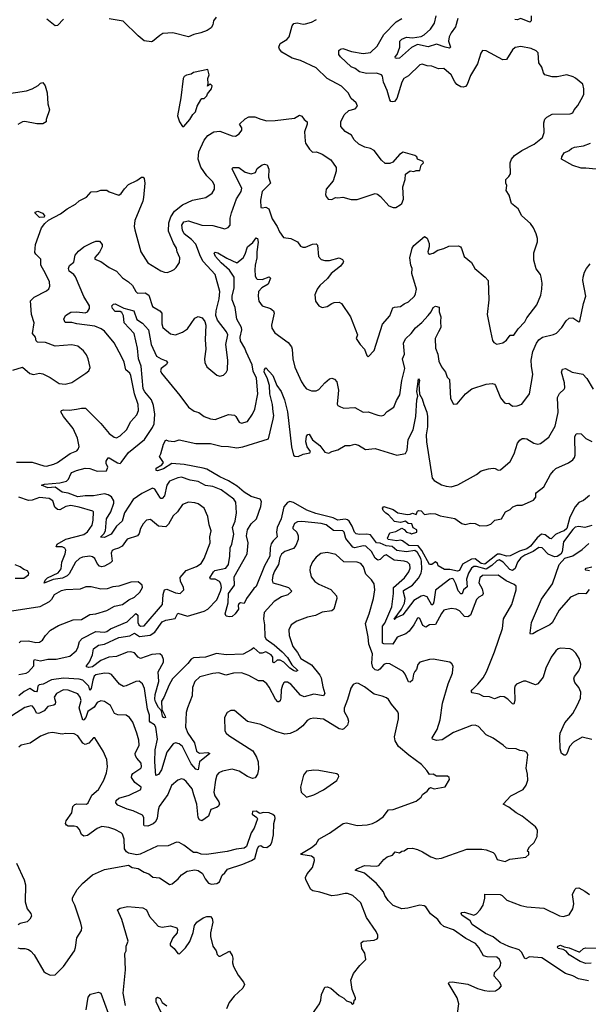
# Model space of a CAD drawing. Extents: x 2199565 to 2323334, y 894172 to 1018966.
# Tile 211 of 256: x 2209001 to 2213725, y 984571 to 992754. Entities that reach past the tile are written whole.
import ezdxf

# ---------------------------------------------------------------- set-up
doc = ezdxf.new("R2010")
doc.units = 0

msp = doc.modelspace()

# ---------------------------------------------------------------- linework, layer by layer
at = {"layer": '0CON10XD'}
for points in [[(2212641.6, 992765), (2212622.8, 992695), (2212584.7, 992645), (2212567.9, 992612.1), (2212562.5, 992575), (2212578.6, 992525), (2212571.7, 992518.3), (2212535, 992524.1), (2212465, 992550), (2212395, 992528.6), (2212305, 992546.9), (2212255, 992522.4), (2212155, 992434.8), (2212135, 992431.6), (2212124.2, 992435), (2212120.5, 992445), (2212136.2, 992463.8), (2212160, 992525), (2212159.5, 992575), (2212175, 992591.8), (2212215, 992609.4), (2212265, 992603.4), (2212336.7, 992615), (2212361.4, 992628.6), (2212412.5, 992675), (2212447.5, 992725), (2212461.9, 992785)], [(2213250.8, 992785), (2213250.6, 992745), (2213238.1, 992731.9), (2213165, 992762.7), (2213135, 992752.2), (2213115, 992754.3)], [(2209365, 992758.6), (2209315.4, 992704.6), (2209295, 992701.9), (2209227, 992757)], [(2210632.5, 992775), (2210612.5, 992745), (2210605, 992710), (2210592.5, 992685), (2210560, 992665), (2210505.7, 992644.3), (2210448.3, 992631.7), (2210405, 992611.2), (2210274.2, 992645.8), (2210191.7, 992638.3), (2210165, 992623.3), (2210105, 992573.3), (2210095, 992570), (2210035, 992578.8), (2209985, 992618.8), (2209861.2, 992741.2), (2209745, 992760.6)], [(2211630, 991495), (2211606.7, 991415), (2211546, 991345), (2211541.7, 991301.7), (2211546.7, 991285), (2211565, 991263.3), (2211595, 991260), (2211624.1, 991275.9), (2211645, 991272.5), (2211685, 991278.8), (2211755, 991260), (2211805, 991258.8), (2211955, 991310), (2211974.2, 991304.2), (2211997.5, 991285), (2212066.4, 991206.4), (2212105, 991193.3), (2212125, 991193.3), (2212162.5, 991215), (2212175, 991227.5), (2212188.3, 991261.7), (2212183.8, 991365), (2212203.3, 991425), (2212205, 991470), (2212245, 991496.7), (2212275, 991492.5), (2212295, 991500), (2212325, 991500), (2212337.5, 991545), (2212356.7, 991565), (2212353.3, 991575), (2212305, 991593.3), (2212300, 991615), (2212285, 991623.8), (2212186.4, 991653.6), (2212155, 991633.3), (2212100.7, 991569.3), (2212075, 991557.5), (2212037.7, 991557.7), (2212006.1, 991586.1), (2211945, 991666.2), (2211915, 991683.3), (2211867.5, 991695), (2211818.3, 991718.3), (2211780, 991755), (2211756.7, 991795), (2211705, 991824.4), (2211667.9, 991865), (2211668, 991905), (2211697.7, 991962.3), (2211735, 991998.8), (2211787, 992013), (2211806.7, 992035), (2211795, 992062.5), (2211755, 992100), (2211730.8, 992145), (2211675, 992200.8), (2211555.4, 992265.4), (2211463.3, 992355), (2211333.3, 992415), (2211264.1, 992434.1), (2211178.8, 992485), (2211158.3, 992508.3), (2211154.2, 992525), (2211166.2, 992555), (2211219.8, 992590.2), (2211239.3, 992610.7), (2211265, 992702.5), (2211277.7, 992722.3), (2211305, 992728), (2211355, 992717.5), (2211375, 992720), (2211425, 992734.3), (2211466.7, 992756.7)], [(2213045, 992422.5), (2213015, 992419.2), (2212875, 992496.2), (2212845, 992497.5), (2212831.2, 992475), (2212805, 992387.5), (2212745, 992290), (2212719.4, 992215), (2212705, 992199.2), (2212685, 992193.3), (2212665, 992195.6), (2212633.1, 992215), (2212615, 992237.1), (2212585, 992294.4), (2212525, 992347.1), (2212480, 992345), (2212425, 992367.5), (2212385, 992370), (2212345, 992383.8), (2212325, 992378), (2212231.7, 992288.3), (2212192, 992265), (2212176.6, 992233.4), (2212135, 992098), (2212115, 992074.2), (2212098.8, 992071.2), (2212085, 992074.3), (2212075, 992088.8), (2212054.1, 992165), (2212024.6, 992235), (2212015, 992283.3), (2212006.7, 992295), (2211965, 992310.5), (2211883.1, 992306.9), (2211825, 992320), (2211788.2, 992348.2), (2211755, 992362.5), (2211665.7, 992445), (2211653.1, 992465), (2211652, 992498), (2211665, 992510), (2211685, 992513.8), (2211758.9, 992488.9), (2211855, 992473.6), (2211915, 992481.8), (2211971.2, 992535), (2212025, 992629.5), (2212128.9, 992735), (2212175, 992763.1)], [(2208975, 989076.7), (2209105, 989075.9), (2209203.3, 989045), (2209225, 989044.5), (2209285, 989060.4), (2209314.2, 989075), (2209421.2, 989148.8), (2209475, 989172), (2209488, 989185), (2209494.3, 989205.7), (2209482.2, 989275), (2209445, 989356), (2209364.3, 989455), (2209344, 989495), (2209350, 989505), (2209365, 989510.8), (2209415, 989507.9), (2209472.9, 989517.1), (2209515, 989525.7), (2209546.7, 989525), (2209676.8, 989396.8), (2209744.4, 989315), (2209785, 989284.3), (2209805, 989278), (2209835, 989294.2), (2209888.1, 989345), (2209925.9, 989414.1), (2209975, 989470), (2209989.5, 989505), (2209986.5, 989555), (2209955.3, 989645.3), (2209925, 989798), (2209915, 989815.8), (2209883.5, 989845), (2209867.9, 989907.9), (2209848.2, 989955), (2209785, 990068.8), (2209707.1, 990165), (2209679.2, 990185), (2209625, 990207.3), (2209476.7, 990225), (2209435, 990236.7), (2209378, 990238), (2209366.8, 990265), (2209381.5, 990295), (2209425, 990322), (2209475, 990325.9), (2209545, 990317.3), (2209566, 990325), (2209582.5, 990355), (2209580, 990375), (2209533.4, 990453.4), (2209466, 990616), (2209452.5, 990635), (2209413.3, 990665), (2209405.5, 990685), (2209415, 990710), (2209451.5, 990738.5), (2209462.4, 990797.6), (2209488.8, 990831.2), (2209535, 990867.5), (2209600.9, 990899.1), (2209635, 990914), (2209665, 990913.3), (2209686.2, 990885), (2209686, 990865), (2209665, 990820.8), (2209625, 990776.7), (2209624.2, 990764.2), (2209675, 990742.9), (2209745, 990693.1), (2209805, 990662.9), (2209855, 990608.6), (2209904.7, 990574.7), (2209937.8, 990545), (2209965.5, 990495.5), (2209981.3, 990481.3), (2210043.1, 990483.1), (2210073.1, 990465), (2210105, 990371.2), (2210165.4, 990335.4), (2210181.4, 990315), (2210181.9, 990225), (2210191.4, 990195), (2210253.2, 990143.2), (2210295, 990135.6), (2210355, 990155.8), (2210394.2, 990185), (2210455, 990272), (2210485, 990286.2), (2210516, 990275), (2210538.8, 990245), (2210548, 990215), (2210542, 990095), (2210547.5, 990015), (2210536, 989935), (2210538, 989905), (2210555, 989870), (2210639.3, 989799.3), (2210665, 989790), (2210695, 989800), (2210717.3, 989822.7), (2210728.8, 989845), (2210730, 989925), (2210714.4, 990055), (2210729.2, 990135), (2210718.9, 990158.9), (2210645.5, 990255.5), (2210631.9, 990295), (2210633.1, 990335), (2210657.2, 990432.8), (2210663.5, 990495), (2210624.5, 990635), (2210526.6, 990745), (2210502.2, 990785), (2210465, 990887.7), (2210428.1, 990928.1), (2210366.4, 990975), (2210352.9, 991005), (2210349.1, 991045), (2210365.4, 991074.6), (2210405, 991083.5), (2210515, 991045.4), (2210605, 991042.9), (2210705, 991014.4), (2210734.5, 991025.5), (2210750, 991045), (2210750, 991105), (2210761.2, 991148.8), (2210802.5, 991265), (2210828.2, 991305), (2210840.9, 991325), (2210846.9, 991355), (2210774.4, 991495), (2210766.7, 991515), (2210772.5, 991525), (2210822.5, 991525), (2210875, 991485.5), (2210925, 991472.7), (2210958.8, 991485), (2210975, 991516.2), (2211015, 991546.7), (2211035, 991553.3), (2211058, 991548), (2211071.7, 991511.7), (2211067.1, 991445), (2211084, 991395), (2211015.6, 991325), (2211001.4, 991255), (2211003.9, 991193.9), (2211015, 991190), (2211045, 991196.2), (2211071.9, 991181.9), (2211098.7, 991098.7), (2211140.8, 991035), (2211159.5, 990989.5), (2211193.3, 990945), (2211254.1, 990934.1), (2211308.3, 990908.3), (2211335, 990872.5), (2211354.1, 990864.1), (2211375, 990864.3), (2211435, 990889.2), (2211465, 990892), (2211475, 990880), (2211482.2, 990785), (2211505, 990762.2), (2211535, 990751.5), (2211575, 990753.5), (2211655, 990775.7), (2211681.7, 990761.7), (2211690, 990745), (2211688, 990735), (2211667.1, 990705), (2211588.8, 990645), (2211557, 990603), (2211493.3, 990545), (2211473.3, 990515), (2211453.6, 990466.4), (2211457.5, 990415), (2211487, 990377), (2211515, 990363.3), (2211555, 990370), (2211593.9, 990396.1), (2211615, 990402.5), (2211655, 990407.5), (2211675.9, 990395.9), (2211748.8, 990285), (2211808.8, 990135), (2211796.2, 990105), (2211828.8, 990055), (2211866.6, 990016.6), (2211885, 989962.5), (2211895, 989952.5), (2211946.1, 990003.9), (2212016, 990224), (2212076.3, 990293.7), (2212102.1, 990357.9), (2212115, 990365.6), (2212165, 990370), (2212195, 990393.3), (2212230.3, 990409.7), (2212280, 990455), (2212290, 990475), (2212296.8, 990513.2), (2212260, 990645), (2212260.9, 990685), (2212250, 990715), (2212243.5, 990775), (2212262.9, 990855), (2212275, 990876), (2212365, 990951.2), (2212385, 990938.8), (2212402.9, 990895), (2212402.9, 990865), (2212392.9, 990825), (2212394.5, 990814.5), (2212405, 990806.2), (2212435, 990812.9), (2212475, 990838), (2212525, 990852.5), (2212565, 990872.5), (2212645.8, 990875.8), (2212663.3, 990865), (2212671.2, 990851.2), (2212693.8, 990785), (2212753.8, 990735), (2212782, 990685), (2212868.6, 990615), (2212892, 990585), (2212899.2, 990425), (2212883.8, 990305), (2212912, 990165), (2212928.3, 990088.3), (2212940.5, 990070.5), (2212965, 990056.7), (2213015, 990067.5), (2213045, 990090), (2213075, 990132.5), (2213105, 990133.3), (2213142, 990185), (2213197.2, 990242.8), (2213213.4, 990276.6), (2213295.8, 990385), (2213330, 990465), (2213340, 990515), (2213342.5, 990565), (2213334.2, 990615), (2213326.6, 990636.6), (2213292.4, 990682.4), (2213272.9, 990755), (2213272.5, 990815), (2213303.6, 990906.4), (2213303.8, 990935), (2213292, 990975), (2213269.2, 991025), (2213245, 991060), (2213173.2, 991123.2), (2213142.7, 991182.7), (2213087.5, 991225), (2213066.7, 991295), (2213042.5, 991335), (2213047.5, 991375), (2213040, 991395), (2213040, 991425), (2213065, 991450), (2213077, 991473), (2213076.2, 991565), (2213086.2, 991595), (2213111.2, 991625), (2213172.2, 991667.8), (2213275, 991719.2), (2213344.6, 991775.4), (2213358.5, 991815), (2213354.6, 991895.4), (2213363.6, 991926.4), (2213380, 991945), (2213425, 991967.5), (2213575, 991970.8), (2213595, 991978.8), (2213608, 992005), (2213638.7, 992041.3), (2213678.6, 992115), (2213687.1, 992135), (2213687.9, 992177.9), (2213678.1, 992218.1), (2213618.9, 992268.9), (2213599.1, 992279.1), (2213545, 992294.4), (2213465, 992278.9), (2213425, 992278.1), (2213363.8, 992295), (2213351.3, 992311.3), (2213337.9, 992357.9), (2213312.5, 992395), (2213307.7, 992477.7), (2213292.5, 992495), (2213250, 992515), (2213165, 992531.9), (2213118.3, 992521.7), (2213095, 992503.8), (2213045, 992422.5)], [(2210365, 991866.7), (2210415, 991924.2), (2210438.6, 991965), (2210462.5, 991987.5), (2210474.4, 992035), (2210505, 992087.5), (2210515, 992097.5), (2210535, 992100), (2210555, 992120), (2210561.7, 992138.3), (2210595, 992180), (2210600, 992205), (2210590, 992215), (2210583, 992217), (2210562.5, 992202.5), (2210567.5, 992222.5), (2210564.5, 992265), (2210575.6, 992295), (2210565, 992340), (2210445.8, 992314.2), (2210425, 992302), (2210386.1, 992293.9), (2210368.3, 992281.7), (2210358.8, 992265), (2210341.2, 992105), (2210312, 991955), (2210328.8, 991905), (2210355, 991867.5), (2210365, 991866.7)], [(2208875, 992135.8), (2209058.3, 992161.7), (2209105, 992180), (2209155, 992208), (2209175, 992226.2), (2209195, 992231.2), (2209212.5, 992205), (2209230, 992145), (2209235.8, 992055), (2209250, 992005), (2209220, 991925), (2209220, 991905), (2209195, 991888.8), (2209145, 991888), (2209045, 991907.5), (2209025, 991904.2), (2208985, 991881.4)], [(2208945, 989840), (2209025, 989865.7), (2209085, 989814.3), (2209115, 989805.7), (2209140.3, 989809.7), (2209165, 989815.6), (2209195, 989811.1), (2209255, 989780.6), (2209330, 989730), (2209380, 989725), (2209435, 989739.5), (2209551.2, 989815), (2209576.2, 989835), (2209586.8, 989863.2), (2209570, 989935), (2209555, 989968), (2209530.7, 990000.7), (2209485, 990040), (2209435, 990051.1), (2209295, 990041.9), (2209215, 990070), (2209150, 990075), (2209137.5, 990085), (2209132, 990115), (2209108, 990145), (2209120.8, 990235), (2209099.4, 990305), (2209092.1, 990417.9), (2209123, 990447), (2209225, 990499.2), (2209244.2, 990515.8), (2209251.2, 990538.8), (2209247.8, 990575), (2209215.6, 990645), (2209178, 990715), (2209176.7, 990765), (2209134.3, 990804.3), (2209128, 990818), (2209132, 990885), (2209181.4, 991025), (2209209.3, 991060.7), (2209241.1, 991088.9), (2209339.7, 991140.3), (2209396.7, 991183.3), (2209465, 991222), (2209495, 991248.8), (2209555, 991280), (2209595, 991322), (2209645, 991326), (2209675, 991336.7), (2209725, 991336.7), (2209745, 991322.5), (2209825, 991296.7), (2209845, 991310), (2209871.2, 991348.8), (2209905, 991383.3), (2209975, 991416.7), (2210013.3, 991445), (2210026.7, 991445), (2210035.8, 991435), (2210040, 991395), (2210031.1, 991275), (2210024.4, 991245), (2209958.9, 991085), (2209951.4, 991035), (2209956.8, 991006.8), (2210007.1, 990825), (2210065, 990734), (2210175, 990666), (2210205, 990656.2), (2210225.8, 990654.2), (2210255.8, 990664.2), (2210285, 990678.8), (2210301.2, 990695), (2210328, 990735), (2210332, 990775), (2210310, 990825), (2210304, 990855), (2210277.9, 990897.9), (2210237.6, 990995), (2210239, 991065), (2210256.1, 991115), (2210287.9, 991162.1), (2210355, 991216.5), (2210437.4, 991252.6), (2210548.8, 991275), (2210598.9, 991311.1), (2210618.6, 991345), (2210618.6, 991375), (2210605.6, 991405), (2210555.6, 991455), (2210505, 991529.4), (2210483.7, 991593.7), (2210489.2, 991655), (2210535, 991751.5), (2210565, 991792.1), (2210615, 991821.4), (2210665, 991827.8), (2210765, 991788.1), (2210795, 991785.8), (2210825.4, 991804.6), (2210845.6, 991835), (2210845.5, 991855.5), (2210826.7, 991885), (2210875, 991928.8), (2210905, 991946), (2210955, 991947.1), (2211005, 991926.5), (2211055, 991914.5), (2211124.5, 991915.5), (2211284.2, 991935.8), (2211325, 991961.2), (2211345, 991953.3), (2211364.3, 991924.3), (2211390, 991905), (2211390, 991885), (2211367.4, 991822.6), (2211371.5, 991745), (2211376.5, 991726.5), (2211407.7, 991677.7), (2211435, 991653.8), (2211466.1, 991656.1), (2211515, 991636.7), (2211585, 991590), (2211630, 991525), (2211630, 991495)], [(2213845, 991507.1), (2213705, 991520.9), (2213665, 991519.6), (2213595, 991542.5), (2213503.3, 991595), (2213504.2, 991615), (2213525, 991648), (2213565, 991666), (2213585.8, 991684.2), (2213610, 991695), (2213685, 991704.4), (2213742.7, 991727.3)], [(2209165, 991110), (2209130, 991145), (2209130, 991155), (2209151.7, 991161.7), (2209190, 991145), (2209207.7, 991127.7), (2209205, 991113.3), (2209165, 991110)], [(2212113, 988263), (2212045, 988307.9), (2212025, 988297.9), (2211995, 988268), (2211975, 988263.3), (2211955, 988279.1), (2211925, 988335.3), (2211877.9, 988377.9), (2211855, 988381.6), (2211785, 988365.3), (2211769.9, 988369.9), (2211711.5, 988441.5), (2211697.7, 988495), (2211686.7, 988506.7), (2211607.8, 988507.8), (2211546.9, 988555), (2211505, 988568.1), (2211345, 988584.4), (2211308.3, 988581.7), (2211285, 988566), (2211269.2, 988535), (2211271.2, 988525), (2211303.6, 988493.6), (2211315.6, 988465), (2211313.3, 988435), (2211296.4, 988385), (2211275, 988359.5), (2211205, 988335.6), (2211175, 988310.8), (2211162.1, 988285), (2211151.8, 988225), (2211118.5, 988171.5), (2211103.8, 988135), (2211098.5, 988095), (2211104.4, 988075), (2211165, 988056.8), (2211235, 988035.6), (2211261.2, 988005), (2211228.8, 987975), (2211175, 987957.9), (2211115, 987918.1), (2211033.4, 987826.6), (2211027.3, 987775), (2211035.5, 987725), (2211037.6, 987625), (2211049.3, 987605), (2211115, 987559.5), (2211180.7, 987500.7), (2211225, 987452.8), (2211262.3, 987392.3), (2211311.4, 987345), (2211295, 987337.5), (2211275, 987344.7), (2211244.3, 987365), (2211195.9, 987415.9), (2211165, 987432.3), (2211139.3, 987430.7), (2211115, 987407.8), (2211105, 987415.8), (2211103.2, 987455), (2211090.9, 987475), (2211045, 987500.3), (2211015, 987488.9), (2210995, 987489.4), (2210945, 987533.8), (2210924.2, 987515.8), (2210857.9, 987482.1), (2210715.5, 987475.5), (2210635, 987487.5), (2210545, 987455.6), (2210445, 987450.4), (2210425, 987438.2), (2210397.3, 987402.7), (2210272.1, 987275), (2210241.8, 987225), (2210198.2, 987121.8), (2210178.9, 987091.1), (2210182.3, 987022.3), (2210210, 986965), (2210212, 986955), (2210205, 986951.1), (2210195, 986953.8), (2210187.8, 986965), (2210179.5, 987009.5), (2210155, 987038.1), (2210128.8, 987085), (2210123.3, 987106.7), (2210127.8, 987145), (2210158.4, 987255), (2210150.9, 987335), (2210195.9, 987414.1), (2210195.9, 987435.9), (2210186.1, 987466.1), (2210165, 987483.3), (2210098, 987478), (2210005, 987445.7), (2209985.4, 987455.4), (2209955, 987490.9), (2209920.9, 987500.9), (2209895, 987497.2), (2209805, 987463), (2209742.6, 987457.4), (2209675, 987429.2), (2209605, 987375.6), (2209575, 987369.2), (2209557.5, 987375), (2209556.7, 987385), (2209582, 987418), (2209606.7, 987475), (2209615.5, 987525), (2209655, 987556.9), (2209705, 987563.5), (2209825, 987618.2), (2209915, 987633.6), (2209955, 987654.5), (2209996.5, 987626.5), (2210085, 987637.7), (2210123.5, 987665), (2210185, 987749.8), (2210215, 987764.8), (2210292.1, 987777.9), (2210315, 987822.2), (2210395, 987795.8), (2210535, 987837.7), (2210565, 987854.5), (2210637.8, 987932.3), (2210669.7, 988005), (2210676.5, 988035), (2210673.1, 988065), (2210660.5, 988085), (2210625, 988103.9), (2210585.6, 988105.6), (2210580.5, 988115), (2210610.9, 988165), (2210622.9, 988175), (2210713.2, 988196.8), (2210735.3, 988225), (2210747.7, 988295), (2210750.4, 988365), (2210764.6, 988395), (2210781.4, 988478.6), (2210769.3, 988535), (2210791.1, 988585), (2210801.8, 988655), (2210797.3, 988745), (2210779.9, 988769.9), (2210675.5, 988845.5), (2210604.6, 988875.4), (2210545, 988882.7), (2210485, 988916.2), (2210418, 988928), (2210345, 988951.8), (2210315, 988947.5), (2210245, 988917.5), (2210225, 988884.2), (2210205, 988796), (2210185.4, 988774.6), (2210175, 988775.6), (2210165, 988785.7), (2210125, 988852.3), (2210105, 988859.2), (2210015, 988817), (2209943.5, 988766.5), (2209872, 988655), (2209852.5, 988585), (2209804.7, 988545.3), (2209761.7, 988478.3), (2209705, 988451.9), (2209672.5, 988452.5), (2209699.8, 988480.2), (2209713.3, 988505), (2209723.4, 988605), (2209758, 988665), (2209783, 988735), (2209783.1, 988755), (2209765, 988787.7), (2209737.1, 988805), (2209705, 988812.1), (2209615, 988796.5), (2209545, 988796.4), (2209485, 988788.6), (2209405, 988818.5), (2209355, 988827.7), (2209295, 988867.9), (2209235, 988864.6), (2209183.3, 988885), (2209206.9, 988893.1), (2209335.6, 988905.6), (2209390.2, 988919.8), (2209407.5, 988935), (2209425, 988978.8), (2209435, 988989.4), (2209472.1, 989007.9), (2209544.5, 989025.5), (2209584.8, 989024.8), (2209645, 989001.9), (2209723.8, 989005), (2209733.5, 989035), (2209720.9, 989065), (2209719.5, 989085), (2209735, 989112.5), (2209745, 989111.9), (2209815, 989070), (2209835, 989066.9), (2209845, 989072.5), (2209904.1, 989155.9), (2210037.8, 989265), (2210104.6, 989365), (2210117.6, 989395), (2210124.3, 989475), (2210113.5, 989546.5), (2210095.2, 989595), (2210040.1, 989660.1), (2210026.9, 989685), (2210010, 989875), (2209988.4, 989935), (2209978.9, 990025), (2209951.1, 990145), (2209869.7, 990235), (2209863, 990293), (2209849.1, 990319.1), (2209835, 990327.8), (2209795, 990329.6), (2209771.8, 990355), (2209767.1, 990375), (2209780.2, 990389.8), (2209795, 990392.2), (2209867.7, 990357.7), (2209949.6, 990335), (2209973.1, 990263.1), (2210021.6, 990231.6), (2210072.1, 990175), (2210094.3, 990054.3), (2210138.2, 989958.2), (2210176, 989935), (2210219.1, 989919.1), (2210229.2, 989905), (2210220.7, 989889.3), (2210177.5, 989855), (2210171.4, 989835), (2210178.1, 989815), (2210331.2, 989631.2), (2210405, 989532.5), (2210451.7, 989501.7), (2210489.7, 989489.7), (2210533.3, 989455), (2210585, 989435.8), (2210625, 989430.8), (2210735, 989471.9), (2210785, 989467.1), (2210797.2, 989457.2), (2210825, 989408.8), (2210845, 989400), (2210895, 989415.8), (2210934.2, 989475), (2210953.6, 989516.4), (2210980.4, 989645), (2210969.1, 989775), (2210942, 989832), (2210933.4, 989885), (2210883.6, 989993.6), (2210872.1, 990025), (2210834.8, 990085), (2210832, 990115), (2210847.1, 990175), (2210845.2, 990195), (2210805.5, 990265), (2210792.1, 990362.1), (2210765.6, 990425), (2210766.3, 990455), (2210784, 990526), (2210782.1, 990615), (2210743.3, 990673.3), (2210675, 990733.2), (2210628.5, 990785), (2210616.1, 990813.9), (2210625, 990820.8), (2210646.6, 990816.6), (2210721.9, 990771.9), (2210805, 990734.5), (2210858.7, 990775), (2210875.3, 990805), (2210893.1, 990865), (2210938.7, 990901.3), (2210965, 990941.2), (2210969.5, 990939.5), (2210975.5, 990935.5), (2210981.4, 990905), (2210970.4, 990825), (2210971.2, 990775), (2210957.1, 990715), (2210955.5, 990675), (2210957.8, 990625), (2210965, 990606), (2210975, 990597.8), (2211015.4, 990594.6), (2211075, 990615.6), (2211085.8, 990605.8), (2211065.6, 990555), (2211013.1, 990525), (2210985.5, 990495), (2210981.5, 990455), (2210986.7, 990415), (2211015, 990377.1), (2211085, 990354), (2211110, 990335), (2211115.6, 990315), (2211094.3, 990214.3), (2211095, 990190), (2211120.3, 990150.3), (2211231.1, 990071.1), (2211258, 990035), (2211265.6, 990015), (2211271.1, 989935), (2211286.8, 989866.8), (2211341.4, 989745), (2211366.2, 989705), (2211385, 989686.2), (2211425, 989668.8), (2211465, 989670), (2211485, 989681.2), (2211535, 989736.9), (2211575, 989768), (2211595, 989774), (2211616.6, 989766.6), (2211635.6, 989745), (2211648.5, 989675), (2211646.5, 989645), (2211637.5, 989557.5), (2211645, 989546.2), (2211665, 989536.2), (2211695, 989526.2), (2211785, 989530.8), (2211855, 989492.5), (2211895, 989494.2), (2211977.3, 989467.3), (2212005, 989462.5), (2212025, 989466), (2212053.6, 989496.4), (2212110, 989535), (2212130.2, 989589.8), (2212159.1, 989635), (2212174.5, 989755), (2212200.5, 989855), (2212180.4, 989935), (2212196.5, 989975), (2212188.9, 990065), (2212205, 990101.2), (2212254.5, 990145.5), (2212288.2, 990191.8), (2212341.8, 990238.2), (2212394.7, 990295.2), (2212418.9, 990325), (2212435, 990361.4), (2212455, 990374), (2212486, 990365), (2212487.1, 990325), (2212500, 990285), (2212495.6, 990245), (2212500.8, 990195), (2212479.2, 990160.8), (2212452.2, 990105), (2212454.4, 990025), (2212474.5, 989974.5), (2212483.1, 989915), (2212505, 989870), (2212538.9, 989825), (2212552.5, 989782.5), (2212572.3, 989762.3), (2212578.8, 989605), (2212605, 989557.5), (2212635, 989562.5), (2212703.8, 989645), (2212756.7, 989685), (2212875, 989725.7), (2212925, 989729.4), (2212944.5, 989724.5), (2212954.2, 989715), (2212995, 989612.5), (2213029.3, 989569.3), (2213045, 989563.3), (2213065, 989566.2), (2213095, 989543.3), (2213135, 989546), (2213172.3, 989557.7), (2213236, 989645), (2213263.1, 989805), (2213251.5, 989875), (2213250.4, 989925), (2213264, 989995), (2213295.5, 990065), (2213315, 990091.9), (2213345, 990114.5), (2213435, 990136.7), (2213461.4, 990148.6), (2213504.3, 990195), (2213539.8, 990250.2), (2213565, 990274.2), (2213595, 990275.8), (2213645, 990242.5), (2213655, 990247.5), (2213683.9, 990393.9), (2213703.9, 990456.1), (2213679.2, 990585), (2213680.8, 990615), (2213693.2, 990656.8), (2213710, 990685), (2213741.2, 990725)], [(2213755, 988551.2), (2213695, 988534.4), (2213645, 988541.5), (2213615, 988535.6), (2213595, 988517.3), (2213517.3, 988415), (2213507.4, 988332.6), (2213497.3, 988312.7), (2213466.2, 988293.8), (2213445, 988289.5), (2213391.7, 988311.7), (2213340.8, 988365), (2213315, 988366.4), (2213266.7, 988333.3), (2213197.7, 988305), (2213165, 988281.4), (2213137.1, 988245), (2213118.3, 988191.7), (2213095, 988177.7), (2213073.8, 988183.8), (2213016.5, 988245), (2212985, 988264.2), (2212965, 988257.3), (2212923.1, 988216.9), (2212875, 988188.2), (2212795, 988210.5), (2212775, 988208.7), (2212754.7, 988195), (2212729, 988155), (2212714, 988105), (2212718.8, 988041.2), (2212689.3, 988015), (2212677.8, 987982.2), (2212665, 987983.3), (2212645, 988006.2), (2212625, 988066.9), (2212605, 988103.3), (2212595, 988108.5), (2212575, 988105.4), (2212456.5, 988013.5), (2212440.4, 987915), (2212435, 987897.8), (2212425, 987888.9), (2212386.8, 987956.8), (2212355, 987968.2), (2212335, 987963.2), (2212275, 987927.6), (2212185, 987808.8), (2212127.8, 987782.3), (2212115, 987768.6), (2212111.1, 987771.1), (2212173.7, 987856.3), (2212199.2, 987905), (2212203.7, 987945), (2212188.9, 987995), (2212190.5, 988009.5), (2212265.3, 988054.7), (2212315, 988113.3), (2212336.7, 988155), (2212343.1, 988186.9), (2212338.9, 988255), (2212332.3, 988275), (2212305, 988325.8), (2212285, 988341.6), (2212215, 988331.2), (2212135, 988341.3), (2212094.5, 988374.5), (2212045, 988380.4), (2211995, 988404.4), (2211965, 988406.8), (2211915, 988472.7), (2211885, 988479.2), (2211825, 988474.8), (2211795, 988480.8), (2211781.4, 988495), (2211763.2, 988545), (2211739.5, 988585), (2211725, 988596.9), (2211705, 988601.7), (2211645, 988594.8), (2211605, 988614.3), (2211460.4, 988650.4), (2211387.7, 988677.7), (2211275, 988742.7), (2211245, 988749.5), (2211225, 988742.7), (2211195, 988706.5), (2211172.3, 988605), (2211139.8, 988535), (2211135.2, 988495), (2211138.9, 988455), (2211105.9, 988424.1), (2211091.3, 988398.7), (2211082.9, 988365), (2211079, 988295), (2211034.5, 988215.5), (2210965.6, 988044.4), (2210945, 988026.2), (2210886.5, 987945), (2210865, 987902.5), (2210835, 987906.7), (2210821.7, 987898.3), (2210816.7, 987885), (2210818.8, 987855), (2210790, 987815), (2210766.7, 987795), (2210745, 987790), (2210717.1, 987797.1), (2210707.5, 987815), (2210733.6, 987906.4), (2210736, 987985), (2210784.4, 988055.6), (2210783.4, 988125), (2210891.1, 988315), (2210900, 988405), (2210885.3, 988465), (2210894.3, 988515), (2210925, 988563.6), (2210969.1, 988605), (2211005, 988708.8), (2211008.8, 988748.8), (2210997.8, 988767.8), (2210925, 988791.1), (2210865, 988828.1), (2210807.2, 988877.2), (2210735, 988922.8), (2210664.4, 988955), (2210555, 989019.1), (2210525, 989026.9), (2210367.4, 989057.4), (2210265, 989064.2), (2210195, 989021.5), (2210145, 989004), (2210135, 989007.5), (2210135, 989026.7), (2210183.3, 989055), (2210196.2, 989075), (2210163.8, 989125), (2210174.4, 989145.6), (2210195, 989227.5), (2210215, 989262.5), (2210233.6, 989253.6), (2210285, 989249.2), (2210325, 989261.9), (2210465, 989232.5), (2210585, 989230.6), (2210675, 989208.6), (2210735, 989208.1), (2210805, 989196.5), (2210855, 989204.4), (2211069.1, 989270.9), (2211108.2, 989435), (2211111.2, 989465), (2211105.7, 989495.7), (2211100.8, 989555), (2211078.2, 989645), (2211077.3, 989715), (2211056.8, 989776.8), (2211030.8, 989825), (2211035, 989847.5), (2211045, 989860), (2211105, 989796.7), (2211138.1, 989715), (2211173.8, 989663.8), (2211201.8, 989595), (2211225.3, 989495), (2211259.6, 989205), (2211275.5, 989135.5), (2211286.8, 989126.8), (2211315, 989123.2), (2211355, 989143.8), (2211412.2, 989155), (2211416, 989165), (2211390.7, 989205), (2211379.6, 989245), (2211385, 989293.8), (2211395, 989307.1), (2211405, 989309.2), (2211432.5, 989262.5), (2211495.3, 989215), (2211535, 989158.5), (2211569.1, 989150.9), (2211594.4, 989165.6), (2211645, 989178), (2211705, 989214), (2211745.9, 989214.1), (2211785, 989226), (2211815, 989217.5), (2211875, 989181.4), (2211955, 989189.5), (2212135, 989134.4), (2212205, 989147.5), (2212220, 989175), (2212227.6, 989265), (2212270, 989345), (2212291.2, 989455), (2212300.4, 989595), (2212309.2, 989625), (2212299.1, 989665), (2212315, 989770), (2212322, 989755), (2212317.5, 989725), (2212321.4, 989641.4), (2212345, 989604.2), (2212357.7, 989555), (2212383.5, 989493.5), (2212389.5, 989455), (2212389.6, 989369.6), (2212378.6, 989305), (2212379.6, 989245), (2212428.6, 988945), (2212445, 988922.9), (2212505, 988888.9), (2212545, 988876.5), (2212585, 988872.7), (2212640.6, 988889.4), (2212795, 988973.3), (2212835, 989004.3), (2212895, 989022), (2212935, 989026.7), (2212950, 989025), (2212975, 989010), (2212995, 989012.5), (2213075, 989083.3), (2213108.6, 989145), (2213135.7, 989234.3), (2213155, 989260), (2213175, 989273.3), (2213195, 989274), (2213215, 989269.2), (2213273.3, 989233.3), (2213305, 989227.1), (2213328.7, 989231.3), (2213395.4, 989284.6), (2213449.4, 989375), (2213475, 989490), (2213470, 989615), (2213485, 989648), (2213525, 989683.8), (2213528.6, 989695), (2213527.5, 989735), (2213502.2, 989825), (2213510.5, 989849.5), (2213535, 989854), (2213590, 989825), (2213678.6, 989808.6), (2213713.2, 989773.2), (2213765, 989683.3)], [(2213735, 988800.5), (2213685, 988758.2), (2213645, 988740.2), (2213614.2, 988705), (2213571.5, 988618.5), (2213545.8, 988524.2), (2213525, 988506.4), (2213498.7, 988498.7), (2213453.4, 988476.6), (2213415, 988440), (2213405, 988441.4), (2213365, 988472.7), (2213335, 988479.3), (2213301.1, 988448.9), (2213245, 988379.5), (2213215, 988356.4), (2213152.4, 988337.6), (2213075, 988297.1), (2213045, 988294.8), (2212992.1, 988312.1), (2212969.2, 988310.8), (2212865, 988229.1), (2212834.8, 988235), (2212785, 988273.7), (2212755, 988270.5), (2212680.6, 988229.4), (2212655, 988175.8), (2212638.3, 988171.7), (2212575, 988184.3), (2212530, 988185), (2212477.5, 988215), (2212472.5, 988235), (2212455, 988247.5), (2212425, 988227.5), (2212405, 988227.5), (2212342.5, 988342.5), (2212311.3, 988381.3), (2212235, 988383.1), (2212181.7, 988421.7), (2212165, 988427.5), (2212133.8, 988423.8), (2212062.5, 988435), (2212056.7, 988445), (2212075, 988490), (2212125, 988500), (2212175, 988527.5), (2212195.9, 988515.9), (2212213.9, 988493.9), (2212247, 988487), (2212255, 988480), (2212300, 988495), (2212300, 988515), (2212270.7, 988530.7), (2212260, 988565), (2212227.1, 988567.1), (2212205, 988585.6), (2212165, 988575.8), (2212113.9, 988583.9), (2212065, 988638.8), (2212041.5, 988651.5), (2212020.6, 988675), (2212015.6, 988695), (2212025, 988709.2), (2212103.3, 988683.3), (2212142.5, 988655), (2212222.3, 988642.3), (2212246.2, 988643.8), (2212265, 988652.5), (2212295, 988642.5), (2212305, 988670), (2212315, 988676.2), (2212335, 988671.2), (2212365, 988642), (2212415, 988650.8), (2212455, 988647.5), (2212495, 988630.8), (2212615, 988608.9), (2212675, 988566), (2212702.5, 988557.5), (2212745, 988570), (2212785, 988566.2), (2212825, 988546.2), (2212885, 988551.2), (2212915, 988561.2), (2212947.5, 988595), (2213004, 988606), (2213036.8, 988663.2), (2213075.6, 988684.4), (2213097.5, 988705), (2213135, 988718), (2213175, 988719.2), (2213270.3, 988759.7), (2213288, 988785), (2213288, 988815), (2213293.8, 988825), (2213355, 988872), (2213410.6, 988975), (2213435, 989004.2), (2213456.2, 989025), (2213559.1, 989070.9), (2213595, 989096.2), (2213610, 989115), (2213615.7, 989135), (2213613.3, 989286.7), (2213625, 989311.2), (2213635, 989316), (2213665, 989312), (2213705, 989272.7), (2213755, 989249.5)], [(2208995, 987312.3), (2209055, 987322.3), (2209075, 987334.7), (2209119.3, 987385), (2209118.2, 987425), (2209123.1, 987436.9), (2209175, 987425.2), (2209235, 987439.8), (2209305, 987439.3), (2209416.9, 987463.1), (2209470.7, 987509.3), (2209484.6, 987535), (2209498.2, 987585), (2209519.6, 987610.4), (2209635, 987669.2), (2209705, 987663.7), (2209725, 987669.3), (2209755, 987692.3), (2209895, 987750.3), (2209965, 987819.6), (2209981.4, 987805), (2209984.1, 987745), (2209992, 987725), (2210005, 987713.2), (2210035, 987716.2), (2210187.3, 987892.7), (2210192.6, 987977.4), (2210205.3, 988014.7), (2210225, 988022.1), (2210295, 987990), (2210334.4, 987985.6), (2210366, 988015), (2210363.1, 988035), (2210336.6, 988086.6), (2210333.1, 988116.9), (2210382.9, 988177.1), (2210470.9, 988209.1), (2210510, 988235), (2210533.3, 988275), (2210584.5, 988405), (2210582.2, 988455), (2210591.1, 988505), (2210574.4, 988555), (2210562.9, 988625), (2210533.4, 988693.4), (2210485, 988730), (2210455, 988740), (2210405, 988742.9), (2210355, 988724), (2210312.2, 988665), (2210275, 988630), (2210238.8, 988561.2), (2210215, 988538.1), (2210155, 988545.8), (2210088.8, 988598.8), (2210055, 988594), (2210026.2, 988565), (2210004.4, 988525), (2209994.6, 988485), (2209980.5, 988465), (2209895, 988437.5), (2209851.8, 988378.2), (2209820.9, 988360.9), (2209785, 988352.1), (2209768.4, 988341.6), (2209760.4, 988319.6), (2209768.2, 988255), (2209755, 988239.5), (2209705, 988212.7), (2209685, 988206.5), (2209665, 988213.1), (2209645.6, 988235), (2209625, 988276.9), (2209605, 988290.9), (2209585, 988296), (2209522.2, 988287.8), (2209497.7, 988275), (2209465.4, 988245), (2209411.8, 988148.2), (2209395, 988132.2), (2209357.7, 988112.3), (2209279.5, 988100.5), (2209205, 988070), (2209213.8, 988095), (2209232.5, 988115), (2209322.3, 988157.7), (2209345, 988190), (2209352.6, 988245), (2209379.3, 988315), (2209383.6, 988345), (2209375, 988361.9), (2209355, 988372.3), (2209303.5, 988373.5), (2209311.9, 988395), (2209383.8, 988436.2), (2209535, 988476), (2209565, 988497.3), (2209604.1, 988554.1), (2209612.5, 988595), (2209613.9, 988663.9), (2209608.7, 988668.7), (2209495, 988703.3), (2209425, 988716.5), (2209385, 988708.2), (2209335, 988680.6), (2209315, 988681.9), (2209292.8, 988702.8), (2209277.3, 988755), (2209245, 988773.8), (2209165, 988781.9), (2209105, 988760.7), (2209075, 988757.3), (2208995, 988785.4)], [(2213731.9, 988018.1), (2213705, 987981.1), (2213645, 987984.7), (2213576.9, 987955), (2213483.9, 987846.1), (2213425, 987740.8), (2213405, 987724), (2213305.6, 987674.4), (2213265, 987648.8), (2213245, 987647.5), (2213241.2, 987655), (2213252.7, 987745), (2213335, 987939.2), (2213427.1, 988065), (2213483.8, 988226.2), (2213530.9, 988279.1), (2213595, 988299.1), (2213675, 988350.5), (2213728.7, 988401.3)], [(2212639.2, 984495), (2212647.8, 984575), (2212635.6, 984625), (2212568.8, 984735), (2212563.8, 984745), (2212567.5, 984755), (2212592.9, 984757.1), (2212725, 984737.5), (2212805, 984702), (2212863, 984687), (2212905, 984681.2), (2212955, 984683.8), (2212987.5, 984705), (2213002.5, 984725), (2212986.2, 984755), (2212943.9, 984806.1), (2212946.2, 984835), (2212985, 984873.3), (2212995.7, 984895), (2212997.5, 984915), (2212987.5, 984945), (2212965, 984961.9), (2212885, 984965.5), (2212855.4, 984975.4), (2212815, 985044.3), (2212786.6, 985076.6), (2212708.1, 985118.1), (2212605, 985189.5), (2212525, 985216.5), (2212499.1, 985239.1), (2212474.7, 985274.7), (2212415, 985324.4), (2212375, 985381.8), (2212360.7, 985390.7), (2212324.7, 985395.3), (2212225, 985369.5), (2212174.4, 985364.4), (2212105, 985392), (2212062.5, 985435), (2212034, 985475), (2212022.5, 985505), (2211966, 985575), (2211865, 985660.8), (2211788.8, 985685), (2211801.7, 985698.3), (2211865, 985724.5), (2211965, 985720.6), (2211985, 985726), (2212025.7, 985774.3), (2212054.3, 985795.7), (2212098.5, 985811.5), (2212121.7, 985838.3), (2212155, 985831.2), (2212175, 985843.3), (2212195, 985846.7), (2212223.3, 985866.7), (2212265, 985867.5), (2212305, 985857.1), (2212348.3, 985838.3), (2212415.5, 985795.5), (2212465, 985780.8), (2212505.6, 985784.4), (2212575, 985811.2), (2212715, 985859.5), (2212841.2, 985861.2), (2212876.2, 985855), (2212933.4, 985833.4), (2212948.7, 985818.7), (2212968.8, 985775), (2213035, 985759.2), (2213073.9, 985776.1), (2213207, 985793), (2213230, 985815), (2213230, 985835), (2213220, 985845), (2213222.5, 985855), (2213235, 985880), (2213273.6, 985916.4), (2213301.2, 985965), (2213303.3, 986015), (2213298.3, 986028.3), (2213285.9, 986045.9), (2213175.8, 986135.8), (2213125, 986161.2), (2213065, 986208.8), (2213017.5, 986235), (2213082.5, 986305), (2213183.9, 986356.1), (2213207.7, 986392.3), (2213221.2, 986435), (2213220, 986485), (2213208.8, 986535), (2213222, 986645), (2213213.3, 986665), (2213195.8, 986675.8), (2213155, 986681.2), (2213125, 986693.8), (2213057.7, 986697.7), (2213045, 986700), (2213018.8, 986725), (2212933.2, 986783.2), (2212875, 986810), (2212811.2, 986881.2), (2212785, 986892), (2212755, 986887.5), (2212605, 986830.5), (2212510.3, 986769.7), (2212465, 986764.4), (2212430, 986775), (2212428, 986785), (2212470.5, 986855), (2212495.3, 986934.7), (2212512.5, 987075), (2212560.5, 987235), (2212596.8, 987323.2), (2212601.2, 987381.2), (2212591.7, 987401.7), (2212573.9, 987413.9), (2212435, 987439.4), (2212405, 987437.5), (2212324.2, 987415.8), (2212307.5, 987395), (2212297.8, 987355), (2212285, 987335.7), (2212273.8, 987316.2), (2212263.9, 987266.1), (2212245, 987247.1), (2212232.3, 987252.3), (2212202.9, 987315), (2212186.2, 987336.2), (2212075, 987401.1), (2212045, 987403.6), (2212025, 987396.2), (2211993.1, 987356.9), (2211975, 987345.4), (2211955, 987351.2), (2211935, 987371.5), (2211925.3, 987405), (2211931.3, 987485), (2211900.3, 987565), (2211895.4, 987625), (2211872.9, 987735), (2211905, 987816.7), (2211939.5, 987945), (2211951.1, 988015), (2211945.7, 988065), (2211925, 988100), (2211876.1, 988146.1), (2211856.4, 988206.4), (2211834.1, 988234.1), (2211805, 988245.3), (2211695, 988249.1), (2211628.1, 988308.1), (2211555, 988326.9), (2211502.6, 988317.4), (2211465, 988288), (2211433, 988247), (2211414.4, 988205), (2211410.6, 988175), (2211421.4, 988125), (2211454.2, 988085), (2211485, 988061.4), (2211585, 988018.1), (2211633.1, 987965), (2211636.9, 987945), (2211610, 987855), (2211595, 987841.9), (2211515, 987831.2), (2211458.3, 987801.7), (2211392.1, 987787.9), (2211303.4, 987756.6), (2211256.2, 987725), (2211235.9, 987684.1), (2211240.8, 987635), (2211271.1, 987545), (2211310, 987495), (2211335.7, 987445), (2211425, 987393.5), (2211495.3, 987305.3), (2211505.4, 987285), (2211519.6, 987209.6), (2211536.9, 987155), (2211525.3, 987134.7), (2211445, 987147.5), (2211365, 987126.9), (2211335, 987141.1), (2211255, 987232.7), (2211225, 987247.8), (2211205, 987247.8), (2211195, 987242.9), (2211185.3, 987224.7), (2211174, 987184), (2211170.9, 987115), (2211165, 987093.3), (2211155, 987084), (2211145, 987086), (2211125, 987107.5), (2211075, 987206.9), (2211055, 987234.3), (2211025, 987259.4), (2210985, 987258.1), (2210904.6, 987304.6), (2210845, 987325.4), (2210776.6, 987323.4), (2210715, 987306.7), (2210655, 987326.5), (2210605, 987320), (2210498.3, 987291.7), (2210457.5, 987255), (2210438.1, 987205), (2210433.1, 987135), (2210394.5, 987035), (2210385.6, 986995), (2210378, 986875), (2210397.8, 986825), (2210454.1, 986745), (2210470.8, 986675), (2210495, 986658.5), (2210563.4, 986663.4), (2210580.8, 986655), (2210494.7, 986585.3), (2210485, 986520), (2210465, 986525.7), (2210425, 986569.1), (2210355, 986713.1), (2210325, 986735.2), (2210295, 986744.6), (2210275, 986735.5), (2210225, 986665.5), (2210179.8, 986520.2), (2210155, 986481.9), (2210133.1, 986473.1), (2210123.3, 986585), (2210125.9, 986685), (2210146.5, 986775), (2210131.1, 986875)], [(2208965, 988112.9), (2209035, 988111.4), (2209075, 988140), (2209078, 988155), (2209065, 988173.8), (2209035, 988184), (2209006.4, 988206.4), (2208965, 988223.3)], [(2213755, 986772.7), (2213675, 986792.5), (2213601.1, 986748.9), (2213569.4, 986715), (2213545, 986653.8), (2213535, 986642.5), (2213525, 986640.8), (2213501.9, 986655), (2213491.1, 986695), (2213486.9, 986795), (2213491.9, 986825), (2213530.3, 986909.7), (2213595, 986988), (2213633.5, 987055), (2213658.5, 987115), (2213662.5, 987165), (2213646.2, 987205), (2213613.8, 987245), (2213604, 987275), (2213610, 987295), (2213646.8, 987343.2), (2213660, 987375), (2213661.7, 987398.3), (2213648, 987445), (2213620.5, 987490.5), (2213597.5, 987515), (2213575, 987526.2), (2213495, 987531.4), (2213475, 987525.6), (2213455, 987509.4), (2213417.5, 987455), (2213370.6, 987365), (2213349.1, 987290.9), (2213305, 987234.2), (2213285, 987226), (2213205, 987255.6), (2213185, 987257.8), (2213128.3, 987231.7), (2213115.5, 987214.5), (2213110.5, 987195), (2213114.5, 987095.5), (2213105, 987066.7), (2213095, 987068), (2213056, 987106), (2213025, 987125.6), (2212995, 987128.1), (2212945, 987111.1), (2212905, 987126.5), (2212855, 987129.4), (2212817.4, 987147.4), (2212760, 987160), (2212753, 987173), (2212758.9, 987185), (2212807.9, 987232.1), (2212850, 987285), (2212878.1, 987335), (2212945, 987501.2), (2213011.9, 987695), (2213020.8, 987775), (2213090, 987895), (2213126.1, 988016.1), (2213126.2, 988045), (2213110, 988060), (2213041.2, 988091.2), (2212975, 988137.3), (2212845, 988135.3), (2212823.8, 988115), (2212815.4, 988075), (2212843.3, 988023.3), (2212852.1, 987985), (2212845, 987972.7), (2212814.5, 987955), (2212795.5, 987935), (2212745.2, 987804.8), (2212725, 987790.4), (2212695, 987793.8), (2212655, 987841.9), (2212627.5, 987855), (2212585, 987860.6), (2212525, 987845.6), (2212505, 987820), (2212455, 987728.1), (2212405, 987724.4), (2212375, 987705.3), (2212350, 987720), (2212325, 987778), (2212315, 987784), (2212305, 987781.2), (2212275.6, 987725), (2212237.6, 987672.4), (2212209.8, 987650.2), (2212136.6, 987623.4), (2212100, 987565), (2212027.3, 987567.3), (2212015, 987572.9), (2212016.3, 987713.7), (2212035, 987738.9), (2212091.6, 987875), (2212106.2, 987985), (2212105.6, 988034.4), (2212198.8, 988115), (2212233.6, 988165), (2212245.6, 988195), (2212241.4, 988225), (2212222, 988245), (2212194.7, 988254.7), (2212113, 988263)], [(2213734.7, 988174.7), (2213705, 988178), (2213699.2, 988185), (2213707.5, 988195), (2213754.1, 988205.9)], [(2208997.5, 987575), (2209011.9, 987588.1), (2209075, 987591.2), (2209135, 987578.9), (2209165, 987581.4), (2209191.7, 987598.3), (2209214.5, 987635.5), (2209258.7, 987681.3), (2209325, 987718.6), (2209445, 987767.5), (2209515, 987770), (2209585, 987810.5), (2209635, 987815.7), (2209726.4, 987843.6), (2209790.3, 987879.7), (2209855.6, 987894.4), (2209907.9, 987932.1), (2209956.2, 987955), (2210000, 987995), (2210022.5, 988035), (2210020, 988055), (2209985, 988082.5), (2209925, 988078.8), (2209825, 988046.2), (2209775, 988040), (2209727, 988023), (2209675, 988021.9), (2209595, 988041.4), (2209549.7, 988040.3), (2209505, 988021.4), (2209385, 988015.5), (2209345, 988006.5), (2209286.9, 987975), (2209264.5, 987935.5), (2209245, 987915.7), (2209170, 987875), (2208935, 987839.2)], [(2210131.1, 986875), (2210120.5, 986895), (2210085, 986914.6), (2210078.7, 986925), (2210078.6, 986975), (2210061.9, 987025), (2210036.8, 987196.8), (2210022.5, 987235), (2209995, 987257.3), (2209965, 987254.6), (2209885, 987216.7), (2209865, 987213.1), (2209830.8, 987230.8), (2209765, 987312.1), (2209745, 987320.4), (2209705, 987323.1), (2209635, 987308.1), (2209620.9, 987299.1), (2209608.1, 987265), (2209595.7, 987195), (2209585, 987182.7), (2209576.4, 987215), (2209525, 987266.2), (2209495, 987274.1), (2209365, 987281), (2209265, 987267), (2209197.5, 987232.5), (2209163.1, 987225), (2209151.7, 987215), (2209146.7, 987175), (2209140.9, 987169.1), (2209125, 987171.3), (2209085, 987194.8), (2209039.7, 987170.3), (2208994.3, 987135.7)], [(2212088.6, 987065), (2212065, 987103.8), (2212047.4, 987117.4), (2212012.4, 987132.4), (2211945, 987147.8), (2211865, 987209.2), (2211815, 987236.2), (2211795, 987240), (2211772.3, 987227.7), (2211752.1, 987197.9), (2211725.6, 987105), (2211697.2, 987032.8), (2211695.6, 987005), (2211724.5, 986955), (2211733.1, 986925), (2211725, 986891.2), (2211695, 986860), (2211683.9, 986853.9), (2211655, 986859.2), (2211525, 986941.4), (2211445, 986949.2), (2211415, 986944), (2211389.5, 986930.5), (2211353.3, 986885), (2211302.8, 986847.2), (2211247.9, 986822.1), (2211205, 986816.5), (2211128.6, 986838.6), (2211005, 986896), (2210895, 986922), (2210785, 987013.3), (2210755, 987013.3), (2210725, 986997.5), (2210703.3, 986955), (2210706.7, 986845), (2210716.2, 986825), (2210738.8, 986805), (2210936.9, 986676.9), (2210967.1, 986625), (2210981.9, 986585), (2210985.6, 986525), (2210975.6, 986484.4), (2210956.4, 986453.6), (2210935, 986448.9), (2210895, 986463.5), (2210825, 986509.1), (2210765.7, 986524.3), (2210685, 986510), (2210655, 986496), (2210640, 986475), (2210626.9, 986435), (2210613.1, 986335), (2210621.5, 986305), (2210656.5, 986255), (2210661.4, 986235), (2210649.2, 986215), (2210635, 986205.7), (2210588.5, 986191.5), (2210570, 986135), (2210515, 986095.8), (2210496, 986105), (2210483.8, 986125), (2210473.4, 986235), (2210448.9, 986311.1), (2210435, 986360.8), (2210385, 986422.5), (2210365, 986439.2), (2210345.7, 986445.7), (2210315, 986434.2), (2210261.7, 986388.3), (2210232.7, 986315), (2210161.3, 986215), (2210150.3, 986185), (2210142.1, 986115), (2210126.4, 986083.6), (2210110.3, 986069.7), (2210065, 986052.1), (2210036.2, 986055), (2210031.5, 986065), (2210032.7, 986122.7), (2210022.5, 986142.5), (2209945, 986180), (2209894, 986194), (2209817.3, 986227.3), (2209799.2, 986245), (2209802.9, 986265), (2209825.8, 986285), (2209910.8, 986309.2), (2210007.1, 986355), (2210010, 986375), (2209956.7, 986415), (2209930.9, 986455), (2209932.5, 986475), (2209941.9, 986488.1), (2210006.4, 986533.6), (2210014.5, 986545), (2210010.5, 986575), (2209975, 986617.5), (2209964.1, 986635), (2209961.6, 986655), (2209992.7, 986725), (2209991.5, 986765), (2209975.6, 986825), (2209940, 986915), (2209913.8, 986955), (2209886.7, 986975), (2209817.6, 986977.6), (2209788.7, 986988.7), (2209754.6, 987054.6), (2209705, 987088.1), (2209675, 987094.3), (2209645, 987080), (2209619.5, 987040.5), (2209567.4, 987005), (2209550, 986955), (2209535, 986934.2), (2209525, 986932), (2209495.2, 987034.8), (2209510.7, 987095), (2209505, 987122.9), (2209485, 987151.4), (2209405, 987182.1), (2209365, 987183.8), (2209307.5, 987155), (2209288.9, 987125), (2209298.4, 987085), (2209295.2, 987064.8), (2209283.7, 987056.3), (2209235.6, 987045), (2209205, 987011.3), (2209165, 986991.2), (2209155, 986987.3), (2209142, 986992), (2209125, 987028), (2209107.6, 987047.6), (2209095, 987052.5), (2209075, 987047.5), (2209045, 987036.9), (2208935, 986967.8)], [(2211435, 984491.2), (2211491.4, 984575), (2211501.9, 984605), (2211507.6, 984652.4), (2211535, 984712.5), (2211555, 984716.2), (2211585, 984706.2), (2211655, 984643.3), (2211693, 984623), (2211715, 984600), (2211748.3, 984588.3), (2211765, 984570), (2211778.3, 984581.7), (2211780, 984605), (2211790, 984615), (2211790, 984625), (2211762.5, 984695), (2211753, 984773), (2211773.9, 984826.1), (2211826.4, 984893.6), (2211877.5, 984945), (2211867.5, 984995), (2211843.3, 985035), (2211838.3, 985081.7), (2211855, 985096.7), (2211945, 985103.3), (2211970, 985115), (2211977.5, 985125), (2211977.5, 985145), (2211963.3, 985175), (2211883, 985293), (2211833.8, 985415), (2211768.8, 985475), (2211725, 985493.3), (2211705, 985493.3), (2211641.8, 985478.2), (2211593.9, 985473.9), (2211495, 985504.4), (2211435.6, 985515.6), (2211418.8, 985525), (2211378, 985605), (2211376.1, 985623.9), (2211390, 985655), (2211435, 985707.5), (2211450, 985765), (2211448, 985785), (2211425, 985801.9), (2211336.7, 985815), (2211341.2, 985825), (2211426.4, 985873.6), (2211465, 985903.8), (2211487.5, 985945), (2211575.7, 985994.3), (2211687.3, 986072.7), (2211715, 986080), (2211805, 986056.9), (2211887, 986063), (2211933.3, 986075), (2211965, 986090), (2212020.3, 986129.7), (2212065, 986188), (2212105, 986190.8), (2212295, 986260), (2212335, 986292.5), (2212346.7, 986315), (2212385, 986343.3), (2212405, 986367.5), (2212415, 986372.5), (2212445, 986363.3), (2212535, 986377.5), (2212571.7, 986438.3), (2212570, 986455), (2212555, 986467.5), (2212465, 986467.5), (2212435, 986482.5), (2212405, 986480), (2212383.3, 986515), (2212338.8, 986565), (2212232.6, 986642.6), (2212147.5, 986715), (2212119.8, 986759.8), (2212113.5, 986795), (2212147.1, 986945), (2212149.2, 986985), (2212141.7, 987001.7), (2212088.6, 987065)], [(2208985, 985041.2), (2209005, 985034), (2209045, 985036), (2209075.9, 985025.9), (2209095, 985013.3), (2209121.7, 984981.7), (2209202.5, 984845), (2209215, 984832.5), (2209255, 984812.5), (2209295, 984817.5), (2209366.2, 984885), (2209456.2, 985015), (2209465.9, 985044.1), (2209475, 985122.5), (2209516.2, 985185), (2209518.3, 985208.3), (2209508.8, 985245), (2209460, 985395), (2209438.8, 985435), (2209438.8, 985455), (2209478.8, 985525), (2209523.8, 985575), (2209605, 985646.2), (2209705, 985691.2), (2209905, 985728.6), (2209935, 985708.8), (2209985, 985701.2), (2210035, 985670), (2210074.2, 985654.2), (2210108.3, 985628.3), (2210163, 985623), (2210234, 985574), (2210245, 985567.5), (2210268.3, 985571.7), (2210317, 985613), (2210345, 985646.7), (2210393.2, 985676.8), (2210455, 985687.5), (2210485, 985682.5), (2210519.5, 985659.5), (2210541.2, 985615), (2210569.3, 985579.3), (2210595, 985570), (2210640, 985575), (2210662.3, 985587.7), (2210683.3, 985645), (2210705.9, 985664.1), (2210726.4, 985693.6), (2210855, 985735.7), (2210927.5, 985765), (2210955, 985783.3), (2210975.8, 985865), (2210986.7, 985885), (2211005, 985891.2), (2211025, 985876.7), (2211055, 985873.3), (2211085, 985897.5), (2211096.7, 985915), (2211109.5, 985980.5), (2211113.8, 986075), (2211122.5, 986115), (2211120, 986135), (2211105, 986150), (2211075, 986162.5), (2211026.4, 986166.4), (2210995, 986156.7), (2210965, 986176), (2210936.4, 986173.6), (2210932.7, 986152.7), (2210970, 986125), (2210976.4, 986113.6), (2210950, 986035), (2210923.3, 985995), (2210886.2, 985883.8), (2210865, 985867.5), (2210800.7, 985859.3), (2210725, 985842), (2210553.6, 985816.4), (2210509.3, 985819.3), (2210475, 985833.3), (2210445, 985833.3), (2210365, 985893.8), (2210325, 985916.7), (2210305, 985920), (2210235, 985888), (2210142.5, 985885), (2210002, 985818), (2209975, 985814.2), (2209906.4, 985826.4), (2209888.5, 985838.5), (2209872.8, 985862.8), (2209869.5, 985945), (2209855.8, 985985), (2209845, 985996.2), (2209792.7, 986022.7), (2209741.2, 986041.2), (2209685, 986047.8), (2209645, 986033.5), (2209565, 985974.4), (2209535, 985969.4), (2209515, 985982.5), (2209497.5, 986025), (2209479.2, 986045), (2209455, 986051.8), (2209405, 986051.1), (2209388.9, 986058.9), (2209381.9, 986075), (2209386.5, 986095), (2209435, 986162.5), (2209444.1, 986214.1), (2209458.7, 986231.3), (2209475, 986238.1), (2209555, 986235.6), (2209570, 986245), (2209601.8, 986308.2), (2209656, 986355), (2209700, 986435), (2209722.5, 986495), (2209730.8, 986545), (2209725.7, 986605.7), (2209694.2, 986675), (2209625, 986786.7), (2209615, 986786.7), (2209575, 986742.2), (2209545, 986730), (2209525, 986742), (2209485, 986802.9), (2209455, 986819.2), (2209385, 986822), (2209355, 986815.8), (2209275, 986830), (2209236.8, 986823.2), (2209175, 986798.6), (2209088.9, 986741.1), (2209015, 986725.8), (2208995, 986708.8)], [(2211385, 986292.5), (2211445, 986313.3), (2211525.8, 986354.2), (2211635, 986432.5), (2211652.5, 986465), (2211650, 986475), (2211636.4, 986486.4), (2211485, 986513.8), (2211445, 986516.2), (2211385, 986507.5), (2211360, 986475), (2211333.3, 986375), (2211340, 986335), (2211385, 986292.5)], [(2208973.8, 985743.8), (2209039.4, 985605), (2209049.2, 985565), (2209047, 985423), (2209063.8, 985365), (2209093.3, 985325), (2209098.8, 985305), (2209085, 985277.5), (2209062.3, 985257.7), (2209005, 985244), (2208988.3, 985231.7)], [(2213725, 984767.5), (2213642.1, 984782.1), (2213596.6, 984806.6), (2213535, 984827.1), (2213337.6, 984957.6), (2213235.7, 984965.7), (2213205, 984949.4), (2213195, 984955.8), (2213171.8, 985001.8), (2213151.1, 985025), (2213065, 985051.5), (2212992, 985085), (2212935, 985131.1), (2212869.5, 985159.5), (2212760.6, 985235), (2212743.9, 985265), (2212675, 985311.8), (2212669.1, 985325), (2212675.4, 985334.6), (2212695, 985335.8), (2212775, 985311.3), (2212795, 985323.1), (2212826.2, 985355), (2212852.5, 985395), (2212865.8, 985454.2), (2212865, 985486.7), (2212992.6, 985482.6), (2213010, 985475), (2213047.6, 985437.6), (2213165, 985392.7), (2213215, 985381.5), (2213355, 985370), (2213485, 985305.8), (2213515, 985301.4), (2213565, 985316), (2213595.6, 985365), (2213604.3, 985405), (2213593.8, 985485), (2213613.3, 985525), (2213625, 985536.2), (2213645, 985538), (2213695, 985512), (2213735, 985483.8)], [(2209881.7, 984561.7), (2209862.2, 984665), (2209881.1, 984858.9), (2209875.6, 984994.4), (2209885.8, 985015), (2209887.1, 985055), (2209902.5, 985095), (2209851.2, 985275), (2209813.9, 985356.1), (2209835, 985371.2), (2209895.9, 985384.1), (2210025, 985372.5), (2210053.8, 985355), (2210080.9, 985300.9), (2210151.7, 985221.7), (2210185, 985212.5), (2210253.6, 985223.6), (2210305.8, 985205.8), (2210312.5, 985192.5), (2210308.6, 985165), (2210274.2, 985125), (2210250, 985075), (2210252.7, 985062.7), (2210283.8, 985035), (2210315, 984992.5), (2210328.3, 984991.7), (2210379.6, 985040.4), (2210415, 985092.5), (2210441.9, 985168.1), (2210453.6, 985225), (2210472.2, 985255), (2210525, 985290), (2210555, 985300.8), (2210585, 985301.2), (2210601.2, 985285), (2210607.1, 985255), (2210587.3, 985165), (2210586.5, 985135), (2210605.7, 985055), (2210633.1, 985015), (2210642.9, 984985), (2210655, 984972.5), (2210667.9, 984972.1), (2210745, 985012.5), (2210766.8, 984976.8), (2210771.9, 984955), (2210768.6, 984915), (2210777.5, 984885), (2210815, 984813.8), (2210860, 984755), (2210868.8, 984735), (2210855.8, 984705), (2210782.4, 984637.6), (2210742, 984585), (2210719.2, 984535)], [(2213747.9, 984912.1), (2213705, 984909.1), (2213656.9, 984926.9), (2213565, 984982.5), (2213542.1, 985012.1), (2213515, 985026.9), (2213475.5, 985035), (2213468.8, 985045), (2213471.9, 985055), (2213495, 985063.1), (2213525, 985048.5), (2213565, 985041.8), (2213645, 985007.7), (2213655, 985008.5), (2213684.8, 985035.2), (2213705, 985039.7), (2213805, 985038.8)], [(2209554.5, 984525), (2209570.3, 984629.7), (2209590, 984655), (2209655, 984671.2), (2209675, 984663.3), (2209735, 984497.5)], [(2210178.3, 984498.3), (2210135, 984592.5), (2210135, 984622.5), (2210145, 984630), (2210168.3, 984618.3), (2210183.8, 984585), (2210225, 984558.8)]]:
    msp.add_lwpolyline(points, dxfattribs=at)

doc.saveas('drawing.dxf')
